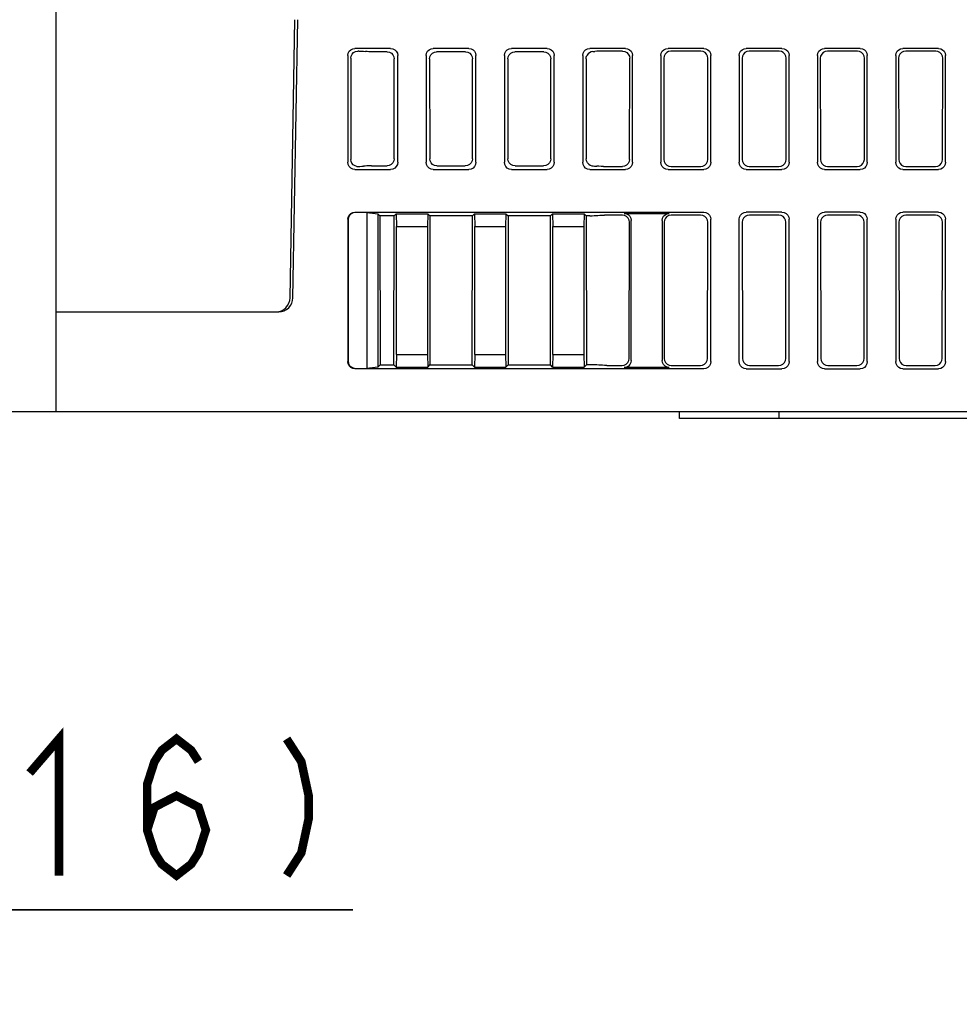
# Model space of a CAD drawing. Extents: x 90 to 1223, y 50 to 821.
# Tile 31 of 35: x 1011 to 1077, y 680 to 749. Entities that reach past the tile are written whole.
import ezdxf

# ---------------------------------------------------------------- set-up
doc = ezdxf.new("R2010")
doc.units = 0
doc.header["$LTSCALE"] = 69.3
doc.layers.get('0').update_dxf_attribs({"linetype": 'CONTINUOUS'})
doc.layers.add('ALL_FEATURES', color=7, linetype='CONTINUOUS')
doc.dimstyles.get("Standard").update_dxf_attribs({"dimtxt": 2.5, "dimasz": 2.5, "dimexe": 1.25, "dimexo": 0.625, "dimtad": 1, "dimcen": 2.5, "dimazin": 3, "dimtfac": 1, "dimtmove": 0, "dimatfit": 3})

# ---------------------------------------------------------------- blocks, each defined once
blk = doc.blocks.new('_OPEN')
at = {"color": 0, "linetype": 'BYBLOCK'}
for p, q in [((0, 0), (-1, 0.25)), ((-1, -0.25), (0, 0)), ((-1, 0), (0, 0))]:
    blk.add_line(p, q, dxfattribs=at)
blk = doc.blocks.new('*D6')
at = {"color": 2, "linetype": 'CONTINUOUS'}
for p, q in [((981.693, 652.165), (981.693, 689.25)), ((997.625, 638.25), (997.625, 689.25)), ((981.693, 686.25), (966.693, 686.25)), ((966.693, 686.25), (989.659, 686.25)), ((1034.467, 686.25), (989.659, 686.25)), ((997.625, 686.25), (1034.467, 686.25))]:
    blk.add_line(p, q, dxfattribs=at)
at = {"color": 2, "linetype": 'CONTINUOUS', "xscale": 6, "yscale": 6, "zscale": 6}
blk.add_blockref('_OPEN', (981.693, 686.25), dxfattribs=at)
at = {"color": 2, "linetype": 'CONTINUOUS', "xscale": 6, "yscale": 6, "zscale": 6, "rotation": 180}
blk.add_blockref('_OPEN', (997.625, 686.25), dxfattribs=at)

msp = doc.modelspace()

# ---------------------------------------------------------------- linework, layer by layer
at = {"color": 2, "linetype": 'CONTINUOUS', "const_width": 0.6}
for points in [[(1011.763, 695.85), (1013.827, 698.25), (1013.827, 688.65)], [(1020.019, 691.85), (1020.535, 693.45), (1022.083, 694.25), (1023.631, 693.45), (1024.147, 691.85), (1023.631, 690.25), (1023.115, 689.45), (1022.083, 688.65), (1021.051, 689.45), (1020.535, 690.25), (1020.019, 691.85), (1020.019, 695.05), (1020.535, 696.65), (1021.051, 697.45), (1022.083, 698.25), (1023.115, 697.45), (1023.631, 696.65)], [(1029.823, 698.25), (1030.855, 696.65), (1031.371, 694.25), (1031.371, 692.65), (1030.855, 690.25), (1029.823, 688.65)]]:
    msp.add_lwpolyline(points, dxfattribs=at)
at = {"layer": 'ALL_FEATURES', "color": 7, "linetype": 'CONTINUOUS'}
for p, q in [((1013.625, 721.25), (1013.625, 764.95)), ((1030.067, 729.233), (1030.408, 748.767)), ((1030.267, 729.233), (1030.608, 748.767)), ((1037.127, 746.75), (1034.623, 746.75)), ((1034.904, 746.553), (1034.821, 746.553)), ((1035.47, 746.529), (1035.367, 746.537)), ((1036.891, 746.514), (1035.934, 746.514)), ((1042.627, 746.75), (1040.123, 746.75)), ((1042.391, 746.514), (1040.359, 746.514)), ((1048.127, 746.75), (1045.623, 746.75)), ((1047.891, 746.514), (1045.859, 746.514)), ((1053.627, 746.75), (1051.123, 746.75)), ((1051.346, 746.527), (1051.38, 746.529)), ((1051.38, 746.529), (1051.483, 746.537)), ((1053.429, 746.553), (1051.946, 746.553)), ((1059.127, 746.75), (1056.623, 746.75)), ((1058.929, 746.553), (1056.821, 746.553)), ((1064.627, 746.75), (1062.123, 746.75)), ((1064.429, 746.553), (1062.321, 746.553)), ((1070.127, 746.75), (1067.623, 746.75)), ((1069.929, 746.553), (1067.821, 746.553)), ((1075.627, 746.75), (1073.123, 746.75)), ((1075.429, 746.553), (1073.321, 746.553)), ((1034.125, 746.252), (1034.125, 738.748)), ((1034.323, 746.054), (1034.334, 738.957)), ((1037.377, 738.996), (1037.388, 746.015)), ((1037.625, 738.748), (1037.625, 746.252)), ((1039.625, 746.252), (1039.625, 738.748)), ((1039.862, 746.015), (1039.873, 738.996)), ((1042.877, 738.996), (1042.888, 746.015)), ((1043.125, 738.748), (1043.125, 746.252)), ((1045.125, 746.252), (1045.125, 738.748)), ((1045.362, 746.015), (1045.373, 738.996)), ((1048.377, 738.996), (1048.388, 746.015)), ((1048.625, 738.748), (1048.625, 746.252)), ((1050.625, 746.252), (1050.625, 738.748)), ((1050.862, 746.015), (1050.873, 738.996)), ((1053.916, 738.957), (1053.927, 746.054)), ((1054.125, 738.748), (1054.125, 746.252)), ((1056.125, 746.252), (1056.125, 738.748)), ((1056.323, 746.054), (1056.334, 738.957)), ((1059.416, 738.957), (1059.427, 746.054)), ((1059.625, 738.748), (1059.625, 746.252)), ((1061.625, 746.252), (1061.625, 738.748)), ((1061.823, 746.054), (1061.834, 738.957)), ((1064.916, 738.957), (1064.927, 746.054)), ((1065.125, 738.748), (1065.125, 746.252)), ((1067.125, 746.252), (1067.125, 738.748)), ((1067.323, 746.054), (1067.334, 738.957)), ((1070.416, 738.957), (1070.427, 746.054)), ((1070.625, 738.748), (1070.625, 746.252)), ((1072.625, 746.252), (1072.625, 738.748)), ((1072.823, 746.054), (1072.834, 738.957)), ((1075.916, 738.957), (1075.927, 746.054)), ((1076.125, 738.748), (1076.125, 746.252)), ((1034.623, 738.25), (1037.127, 738.25)), ((1035.33, 738.483), (1035.227, 738.475)), ((1035.794, 738.498), (1036.878, 738.498)), ((1040.123, 738.25), (1042.627, 738.25)), ((1040.372, 738.498), (1042.378, 738.498)), ((1045.623, 738.25), (1048.127, 738.25)), ((1045.872, 738.498), (1047.878, 738.498)), ((1051.123, 738.25), (1053.627, 738.25)), ((1051.52, 738.483), (1051.623, 738.475)), ((1052.087, 738.46), (1053.417, 738.46)), ((1056.623, 738.25), (1059.127, 738.25)), ((1056.833, 738.46), (1058.917, 738.46)), ((1062.123, 738.25), (1064.627, 738.25)), ((1062.333, 738.46), (1064.417, 738.46)), ((1067.623, 738.25), (1070.127, 738.25)), ((1067.833, 738.46), (1069.917, 738.46)), ((1073.123, 738.25), (1075.627, 738.25)), ((1073.333, 738.46), (1075.417, 738.46)), ((1034.623, 735.25), (1059.127, 735.25)), ((1035.451, 735.224), (1034.649, 735.224)), ((1035.451, 735.224), (1036.238, 735.137)), ((1035.451, 735.224), (1035.451, 724.276)), ((1064.627, 735.25), (1062.123, 735.25)), ((1070.127, 735.25), (1067.623, 735.25)), ((1075.627, 735.25), (1073.123, 735.25)), ((1034.125, 734.752), (1034.125, 724.748)), ((1034.151, 734.726), (1034.151, 724.774)), ((1036.238, 735.137), (1036.379, 734.996)), ((1036.238, 735.137), (1036.238, 724.363)), ((1037.371, 734.996), (1036.379, 734.996)), ((1036.379, 734.996), (1036.395, 724.52)), ((1037.355, 724.52), (1037.371, 734.996)), ((1037.514, 735.139), (1037.371, 734.996)), ((1037.514, 735.139), (1039.736, 735.139)), ((1037.514, 735.139), (1037.538, 734.25)), ((1039.736, 735.139), (1039.712, 734.25)), ((1039.736, 735.139), (1039.879, 734.996)), ((1042.871, 734.996), (1039.879, 734.996)), ((1039.879, 734.996), (1039.895, 724.52)), ((1042.855, 724.52), (1042.871, 734.996)), ((1043.014, 735.139), (1042.871, 734.996)), ((1043.014, 735.139), (1045.236, 735.139)), ((1043.014, 735.139), (1043.038, 734.25)), ((1045.236, 735.139), (1045.212, 734.25)), ((1045.236, 735.139), (1045.379, 734.996)), ((1048.371, 734.996), (1045.379, 734.996)), ((1045.379, 734.996), (1045.395, 724.52)), ((1048.355, 724.52), (1048.371, 734.996)), ((1048.514, 735.139), (1048.371, 734.996)), ((1048.514, 735.139), (1050.736, 735.139)), ((1048.514, 735.139), (1048.538, 734.25)), ((1050.736, 735.139), (1050.712, 734.25)), ((1050.736, 735.139), (1050.879, 734.996)), ((1051.117, 734.996), (1050.879, 734.996)), ((1050.879, 734.996), (1050.895, 724.52)), ((1051.581, 735.012), (1051.684, 735.02)), ((1053.412, 735.035), (1052.147, 735.035)), ((1053.539, 735.163), (1056.711, 735.163)), ((1053.895, 724.978), (1053.909, 734.536)), ((1054.038, 724.836), (1054.038, 734.664)), ((1056.212, 734.664), (1056.212, 724.836)), ((1056.341, 734.536), (1056.355, 724.978)), ((1058.912, 735.035), (1056.838, 735.035)), ((1059.395, 724.978), (1059.409, 734.536)), ((1059.625, 724.748), (1059.625, 734.752)), ((1061.625, 724.748), (1061.625, 734.752)), ((1061.841, 734.536), (1061.855, 724.978)), ((1064.412, 735.035), (1062.338, 735.035)), ((1064.895, 724.978), (1064.909, 734.536)), ((1065.125, 724.748), (1065.125, 734.752)), ((1067.125, 734.752), (1067.125, 724.748)), ((1067.341, 734.536), (1067.355, 724.978)), ((1069.912, 735.035), (1067.838, 735.035)), ((1070.395, 724.978), (1070.409, 734.536)), ((1070.625, 724.748), (1070.625, 734.752)), ((1072.625, 734.752), (1072.625, 724.748)), ((1072.841, 734.536), (1072.855, 724.978)), ((1075.412, 735.035), (1073.338, 735.035)), ((1075.566, 735.011), (1075.412, 735.035)), ((1075.895, 724.978), (1075.909, 734.536)), ((1076.125, 724.748), (1076.125, 734.752)), ((1037.538, 734.25), (1039.712, 734.25)), ((1037.538, 725.25), (1037.538, 734.25)), ((1039.712, 734.25), (1039.712, 725.25)), ((1043.038, 734.25), (1045.212, 734.25)), ((1043.038, 725.25), (1043.038, 734.25)), ((1045.212, 734.25), (1045.212, 725.25)), ((1048.538, 734.25), (1050.712, 734.25)), ((1048.538, 725.25), (1048.538, 734.25)), ((1050.712, 734.25), (1050.712, 725.25)), ((1013.625, 728.25), (1029.267, 728.25)), ((1037.538, 725.25), (1037.514, 724.361)), ((1037.538, 725.25), (1039.712, 725.25)), ((1039.712, 725.25), (1039.736, 724.361)), ((1043.038, 725.25), (1043.014, 724.361)), ((1043.038, 725.25), (1045.212, 725.25)), ((1045.212, 725.25), (1045.236, 724.361)), ((1048.538, 725.25), (1048.514, 724.361)), ((1048.538, 725.25), (1050.712, 725.25)), ((1050.712, 725.25), (1050.736, 724.361)), ((1059.127, 724.25), (1034.623, 724.25)), ((1034.649, 724.276), (1035.451, 724.276)), ((1036.238, 724.363), (1035.451, 724.276)), ((1036.238, 724.363), (1036.395, 724.52)), ((1036.395, 724.52), (1037.355, 724.52)), ((1037.514, 724.361), (1037.355, 724.52)), ((1037.514, 724.361), (1039.736, 724.361)), ((1039.736, 724.361), (1039.895, 724.52)), ((1039.895, 724.52), (1042.855, 724.52)), ((1043.014, 724.361), (1042.855, 724.52)), ((1043.014, 724.361), (1045.236, 724.361)), ((1045.236, 724.361), (1045.395, 724.52)), ((1045.395, 724.52), (1048.355, 724.52)), ((1048.514, 724.361), (1048.355, 724.52)), ((1048.514, 724.361), (1050.736, 724.361)), ((1050.736, 724.361), (1050.895, 724.52)), ((1051.3, 724.52), (1050.895, 724.52)), ((1051.867, 724.496), (1051.764, 724.504)), ((1052.331, 724.481), (1053.396, 724.481)), ((1056.711, 724.337), (1053.539, 724.337)), ((1056.854, 724.481), (1058.896, 724.481)), ((1062.123, 724.25), (1064.627, 724.25)), ((1062.354, 724.481), (1064.396, 724.481)), ((1067.623, 724.25), (1070.127, 724.25)), ((1067.854, 724.481), (1069.896, 724.481)), ((1073.123, 724.25), (1075.627, 724.25)), ((1073.354, 724.481), (1075.396, 724.481)), ((1007.149, 721.25), (1172.925, 721.25)), ((1057.425, 720.75), (1057.425, 721.25)), ((1078.525, 720.75), (1057.425, 720.75)), ((1064.425, 720.75), (1064.425, 721.25))]:
    msp.add_line(p, q, dxfattribs=at)
for points in [[(1034.125, 746.252), (1034.149, 746.406), (1034.22, 746.545), (1034.33, 746.655), (1034.469, 746.726), (1034.623, 746.75)], [(1034.323, 746.054), (1034.347, 746.209), (1034.418, 746.348), (1034.528, 746.458), (1034.666, 746.528), (1034.821, 746.553)], [(1034.904, 746.553), (1035.071, 746.551), (1035.229, 746.546), (1035.367, 746.537)], [(1035.934, 746.514), (1035.766, 746.516), (1035.609, 746.521), (1035.47, 746.529)], [(1036.891, 746.514), (1037.045, 746.489), (1037.184, 746.419), (1037.293, 746.309), (1037.364, 746.17), (1037.388, 746.015)], [(1037.127, 746.75), (1037.281, 746.726), (1037.42, 746.655), (1037.53, 746.545), (1037.601, 746.406), (1037.625, 746.252)], [(1039.625, 746.252), (1039.649, 746.406), (1039.72, 746.545), (1039.83, 746.655), (1039.969, 746.726), (1040.123, 746.75)], [(1039.862, 746.015), (1039.886, 746.17), (1039.957, 746.309), (1040.066, 746.419), (1040.205, 746.489), (1040.359, 746.514)], [(1042.391, 746.514), (1042.545, 746.489), (1042.684, 746.419), (1042.793, 746.309), (1042.864, 746.17), (1042.888, 746.015)], [(1042.627, 746.75), (1042.781, 746.726), (1042.92, 746.655), (1043.03, 746.545), (1043.101, 746.406), (1043.125, 746.252)], [(1045.125, 746.252), (1045.149, 746.406), (1045.22, 746.545), (1045.33, 746.655), (1045.469, 746.726), (1045.623, 746.75)], [(1045.362, 746.015), (1045.386, 746.17), (1045.457, 746.309), (1045.566, 746.419), (1045.705, 746.489), (1045.859, 746.514)], [(1047.891, 746.514), (1048.045, 746.489), (1048.184, 746.419), (1048.293, 746.309), (1048.364, 746.17), (1048.388, 746.015)], [(1048.127, 746.75), (1048.281, 746.726), (1048.42, 746.655), (1048.53, 746.545), (1048.601, 746.406), (1048.625, 746.252)], [(1050.625, 746.252), (1050.649, 746.406), (1050.72, 746.545), (1050.83, 746.655), (1050.969, 746.726), (1051.123, 746.75)], [(1051.346, 746.527), (1051.223, 746.503), (1051.107, 746.449), (1051.003, 746.365), (1050.921, 746.252)], [(1051.946, 746.553), (1051.779, 746.551), (1051.621, 746.546), (1051.483, 746.537)], [(1053.429, 746.553), (1053.584, 746.528), (1053.722, 746.458), (1053.832, 746.348), (1053.903, 746.209), (1053.927, 746.054)], [(1053.627, 746.75), (1053.781, 746.726), (1053.92, 746.655), (1054.03, 746.545), (1054.101, 746.406), (1054.125, 746.252)], [(1056.125, 746.252), (1056.149, 746.406), (1056.22, 746.545), (1056.33, 746.655), (1056.469, 746.726), (1056.623, 746.75)], [(1056.821, 746.553), (1056.666, 746.528), (1056.528, 746.458), (1056.418, 746.348), (1056.347, 746.209), (1056.323, 746.054)], [(1059.427, 746.054), (1059.403, 746.209), (1059.332, 746.348), (1059.222, 746.458), (1059.084, 746.528), (1058.929, 746.553)], [(1059.127, 746.75), (1059.281, 746.726), (1059.42, 746.655), (1059.53, 746.545), (1059.601, 746.406), (1059.625, 746.252)], [(1061.625, 746.252), (1061.649, 746.406), (1061.72, 746.545), (1061.83, 746.655), (1061.969, 746.726), (1062.123, 746.75)], [(1062.321, 746.553), (1062.166, 746.528), (1062.028, 746.458), (1061.918, 746.348), (1061.847, 746.209), (1061.823, 746.054)], [(1064.927, 746.054), (1064.903, 746.209), (1064.832, 746.348), (1064.722, 746.458), (1064.584, 746.528), (1064.429, 746.553)], [(1064.627, 746.75), (1064.781, 746.726), (1064.92, 746.655), (1065.03, 746.545), (1065.101, 746.406), (1065.125, 746.252)], [(1067.125, 746.252), (1067.149, 746.406), (1067.22, 746.545), (1067.33, 746.655), (1067.469, 746.726), (1067.623, 746.75)], [(1067.821, 746.553), (1067.666, 746.528), (1067.528, 746.458), (1067.418, 746.348), (1067.347, 746.209), (1067.323, 746.054)], [(1070.427, 746.054), (1070.403, 746.209), (1070.332, 746.348), (1070.222, 746.458), (1070.084, 746.528), (1069.929, 746.553)], [(1070.127, 746.75), (1070.281, 746.726), (1070.42, 746.655), (1070.53, 746.545), (1070.601, 746.406), (1070.625, 746.252)], [(1072.625, 746.252), (1072.649, 746.406), (1072.72, 746.545), (1072.83, 746.655), (1072.969, 746.726), (1073.123, 746.75)], [(1073.321, 746.553), (1073.166, 746.528), (1073.028, 746.458), (1072.918, 746.348), (1072.847, 746.209), (1072.823, 746.054)], [(1075.927, 746.054), (1075.903, 746.209), (1075.832, 746.348), (1075.722, 746.458), (1075.584, 746.528), (1075.429, 746.553)], [(1075.627, 746.75), (1075.781, 746.726), (1075.92, 746.655), (1076.03, 746.545), (1076.101, 746.406), (1076.125, 746.252)], [(1050.862, 746.015), (1050.877, 746.138), (1050.921, 746.252)], [(1034.623, 738.25), (1034.469, 738.274), (1034.33, 738.345), (1034.22, 738.455), (1034.149, 738.594), (1034.125, 738.748)], [(1034.763, 738.465), (1034.627, 738.504), (1034.507, 738.58), (1034.414, 738.687), (1034.355, 738.816), (1034.334, 738.957)], [(1037.377, 738.996), (1037.353, 738.842), (1037.282, 738.703), (1037.172, 738.593), (1037.033, 738.523), (1036.878, 738.498)], [(1037.625, 738.748), (1037.601, 738.594), (1037.53, 738.455), (1037.42, 738.345), (1037.281, 738.274), (1037.127, 738.25)], [(1040.123, 738.25), (1039.969, 738.274), (1039.83, 738.345), (1039.72, 738.455), (1039.649, 738.594), (1039.625, 738.748)], [(1040.372, 738.498), (1040.217, 738.523), (1040.078, 738.593), (1039.968, 738.703), (1039.897, 738.842), (1039.873, 738.996)], [(1042.877, 738.996), (1042.853, 738.842), (1042.782, 738.703), (1042.672, 738.593), (1042.533, 738.523), (1042.378, 738.498)], [(1043.125, 738.748), (1043.101, 738.594), (1043.03, 738.455), (1042.92, 738.345), (1042.781, 738.274), (1042.627, 738.25)], [(1045.623, 738.25), (1045.469, 738.274), (1045.33, 738.345), (1045.22, 738.455), (1045.149, 738.594), (1045.125, 738.748)], [(1045.872, 738.498), (1045.717, 738.523), (1045.578, 738.593), (1045.468, 738.703), (1045.397, 738.842), (1045.373, 738.996)], [(1048.377, 738.996), (1048.353, 738.842), (1048.282, 738.703), (1048.172, 738.593), (1048.033, 738.523), (1047.878, 738.498)], [(1048.625, 738.748), (1048.601, 738.594), (1048.53, 738.455), (1048.42, 738.345), (1048.281, 738.274), (1048.127, 738.25)], [(1051.123, 738.25), (1050.969, 738.274), (1050.83, 738.345), (1050.72, 738.455), (1050.649, 738.594), (1050.625, 738.748)], [(1051.054, 738.612), (1050.957, 738.72), (1050.894, 738.851), (1050.873, 738.996)], [(1053.916, 738.957), (1053.891, 738.803), (1053.821, 738.665), (1053.711, 738.555), (1053.572, 738.484), (1053.417, 738.46)], [(1054.125, 738.748), (1054.101, 738.594), (1054.03, 738.455), (1053.92, 738.345), (1053.781, 738.274), (1053.627, 738.25)], [(1056.623, 738.25), (1056.469, 738.274), (1056.33, 738.345), (1056.22, 738.455), (1056.149, 738.594), (1056.125, 738.748)], [(1056.334, 738.957), (1056.359, 738.803), (1056.429, 738.665), (1056.539, 738.555), (1056.678, 738.484), (1056.833, 738.46)], [(1058.917, 738.46), (1059.072, 738.484), (1059.211, 738.555), (1059.321, 738.665), (1059.391, 738.803), (1059.416, 738.957)], [(1059.625, 738.748), (1059.601, 738.594), (1059.53, 738.455), (1059.42, 738.345), (1059.281, 738.274), (1059.127, 738.25)], [(1062.123, 738.25), (1061.969, 738.274), (1061.83, 738.345), (1061.72, 738.455), (1061.649, 738.594), (1061.625, 738.748)], [(1061.834, 738.957), (1061.859, 738.803), (1061.929, 738.665), (1062.039, 738.555), (1062.178, 738.484), (1062.333, 738.46)], [(1064.417, 738.46), (1064.572, 738.484), (1064.711, 738.555), (1064.821, 738.665), (1064.891, 738.803), (1064.916, 738.957)], [(1065.125, 738.748), (1065.101, 738.594), (1065.03, 738.455), (1064.92, 738.345), (1064.781, 738.274), (1064.627, 738.25)], [(1067.623, 738.25), (1067.469, 738.274), (1067.33, 738.345), (1067.22, 738.455), (1067.149, 738.594), (1067.125, 738.748)], [(1067.334, 738.957), (1067.359, 738.803), (1067.429, 738.665), (1067.539, 738.555), (1067.678, 738.484), (1067.833, 738.46)], [(1069.917, 738.46), (1070.072, 738.484), (1070.211, 738.555), (1070.321, 738.665), (1070.391, 738.803), (1070.416, 738.957)], [(1070.625, 738.748), (1070.601, 738.594), (1070.53, 738.455), (1070.42, 738.345), (1070.281, 738.274), (1070.127, 738.25)], [(1073.123, 738.25), (1072.969, 738.274), (1072.83, 738.345), (1072.72, 738.455), (1072.649, 738.594), (1072.625, 738.748)], [(1072.834, 738.957), (1072.859, 738.803), (1072.929, 738.665), (1073.039, 738.555), (1073.178, 738.484), (1073.333, 738.46)], [(1075.417, 738.46), (1075.572, 738.484), (1075.711, 738.555), (1075.821, 738.665), (1075.891, 738.803), (1075.916, 738.957)], [(1076.125, 738.748), (1076.101, 738.594), (1076.03, 738.455), (1075.92, 738.345), (1075.781, 738.274), (1075.627, 738.25)], [(1034.763, 738.465), (1034.798, 738.461), (1034.833, 738.46)], [(1034.833, 738.46), (1034.975, 738.463), (1035.108, 738.468), (1035.227, 738.475)], [(1035.794, 738.498), (1035.627, 738.497), (1035.469, 738.491), (1035.33, 738.483)], [(1051.054, 738.612), (1051.152, 738.548), (1051.259, 738.508), (1051.365, 738.492)], [(1051.365, 738.492), (1051.446, 738.488), (1051.52, 738.483)], [(1052.087, 738.46), (1051.92, 738.462), (1051.762, 738.467), (1051.623, 738.475)], [(1034.125, 734.752), (1034.149, 734.906), (1034.22, 735.045), (1034.33, 735.155), (1034.469, 735.226), (1034.623, 735.25)], [(1034.649, 735.224), (1034.495, 735.199), (1034.356, 735.129), (1034.246, 735.019), (1034.176, 734.88), (1034.151, 734.726)], [(1059.127, 735.25), (1059.281, 735.226), (1059.42, 735.155), (1059.53, 735.045), (1059.601, 734.906), (1059.625, 734.752)], [(1061.625, 734.752), (1061.649, 734.906), (1061.72, 735.045), (1061.83, 735.155), (1061.969, 735.226), (1062.123, 735.25)], [(1064.627, 735.25), (1064.781, 735.226), (1064.92, 735.155), (1065.03, 735.045), (1065.101, 734.906), (1065.125, 734.752)], [(1067.125, 734.752), (1067.149, 734.906), (1067.22, 735.045), (1067.33, 735.155), (1067.469, 735.226), (1067.623, 735.25)], [(1070.127, 735.25), (1070.281, 735.226), (1070.42, 735.155), (1070.53, 735.045), (1070.601, 734.906), (1070.625, 734.752)], [(1072.625, 734.752), (1072.649, 734.906), (1072.72, 735.045), (1072.83, 735.155), (1072.969, 735.226), (1073.123, 735.25)], [(1075.627, 735.25), (1075.781, 735.226), (1075.92, 735.155), (1076.03, 735.045), (1076.101, 734.906), (1076.125, 734.752)], [(1051.117, 734.996), (1051.285, 734.998), (1051.442, 735.003), (1051.581, 735.012)], [(1051.684, 735.02), (1051.822, 735.028), (1051.98, 735.033), (1052.147, 735.035)], [(1053.909, 734.536), (1053.885, 734.691), (1053.814, 734.83), (1053.705, 734.94), (1053.566, 735.011), (1053.412, 735.035)], [(1053.539, 735.163), (1053.694, 735.138), (1053.833, 735.067), (1053.942, 734.958), (1054.013, 734.819), (1054.038, 734.664)], [(1056.212, 734.664), (1056.237, 734.819), (1056.308, 734.958), (1056.417, 735.067), (1056.556, 735.138), (1056.711, 735.163)], [(1056.838, 735.035), (1056.684, 735.011), (1056.545, 734.94), (1056.436, 734.83), (1056.365, 734.691), (1056.341, 734.536)], [(1059.409, 734.536), (1059.385, 734.691), (1059.314, 734.83), (1059.205, 734.94), (1059.066, 735.011), (1058.912, 735.035)], [(1062.338, 735.035), (1062.184, 735.011), (1062.045, 734.94), (1061.936, 734.83), (1061.865, 734.691), (1061.841, 734.536)], [(1064.909, 734.536), (1064.885, 734.691), (1064.814, 734.83), (1064.705, 734.94), (1064.566, 735.011), (1064.412, 735.035)], [(1067.838, 735.035), (1067.684, 735.011), (1067.545, 734.94), (1067.436, 734.83), (1067.365, 734.691), (1067.341, 734.536)], [(1070.409, 734.536), (1070.385, 734.691), (1070.314, 734.83), (1070.205, 734.94), (1070.066, 735.011), (1069.912, 735.035)], [(1073.338, 735.035), (1073.184, 735.011), (1073.045, 734.94), (1072.936, 734.83), (1072.865, 734.691), (1072.841, 734.536)], [(1075.909, 734.536), (1075.885, 734.691), (1075.814, 734.83), (1075.705, 734.94), (1075.566, 735.011)], [(1053.396, 724.481), (1053.55, 724.506), (1053.689, 724.576), (1053.799, 724.686), (1053.87, 724.824), (1053.895, 724.978)], [(1056.355, 724.978), (1056.38, 724.824), (1056.451, 724.686), (1056.561, 724.576), (1056.7, 724.506), (1056.854, 724.481)], [(1058.896, 724.481), (1059.05, 724.506), (1059.189, 724.576), (1059.299, 724.686), (1059.37, 724.824), (1059.395, 724.978)], [(1061.855, 724.978), (1061.88, 724.824), (1061.951, 724.686), (1062.061, 724.576), (1062.2, 724.506), (1062.354, 724.481)], [(1064.396, 724.481), (1064.55, 724.506), (1064.689, 724.576), (1064.799, 724.686), (1064.87, 724.824), (1064.895, 724.978)], [(1067.355, 724.978), (1067.38, 724.824), (1067.451, 724.686), (1067.561, 724.576), (1067.7, 724.506), (1067.854, 724.481)], [(1069.896, 724.481), (1070.05, 724.506), (1070.189, 724.576), (1070.299, 724.686), (1070.37, 724.824), (1070.395, 724.978)], [(1072.855, 724.978), (1072.88, 724.824), (1072.951, 724.686), (1073.061, 724.576), (1073.2, 724.506), (1073.354, 724.481)], [(1075.396, 724.481), (1075.55, 724.506), (1075.689, 724.576), (1075.799, 724.686), (1075.87, 724.824), (1075.895, 724.978)], [(1034.623, 724.25), (1034.469, 724.274), (1034.33, 724.345), (1034.22, 724.455), (1034.149, 724.594), (1034.125, 724.748)], [(1034.151, 724.774), (1034.176, 724.62), (1034.246, 724.481), (1034.356, 724.371), (1034.495, 724.301), (1034.649, 724.276)], [(1051.764, 724.504), (1051.625, 724.513), (1051.467, 724.518), (1051.3, 724.52)], [(1052.331, 724.481), (1052.164, 724.483), (1052.006, 724.488), (1051.867, 724.496)], [(1054.038, 724.836), (1054.013, 724.681), (1053.942, 724.542), (1053.833, 724.433), (1053.694, 724.362), (1053.539, 724.337)], [(1056.711, 724.337), (1056.556, 724.362), (1056.417, 724.433), (1056.308, 724.542), (1056.237, 724.681), (1056.212, 724.836)], [(1059.625, 724.748), (1059.601, 724.594), (1059.53, 724.455), (1059.42, 724.345), (1059.281, 724.274), (1059.127, 724.25)], [(1062.123, 724.25), (1061.969, 724.274), (1061.83, 724.345), (1061.72, 724.455), (1061.649, 724.594), (1061.625, 724.748)], [(1065.125, 724.748), (1065.101, 724.594), (1065.03, 724.455), (1064.92, 724.345), (1064.781, 724.274), (1064.627, 724.25)], [(1067.623, 724.25), (1067.469, 724.274), (1067.33, 724.345), (1067.22, 724.455), (1067.149, 724.594), (1067.125, 724.748)], [(1070.625, 724.748), (1070.601, 724.594), (1070.53, 724.455), (1070.42, 724.345), (1070.281, 724.274), (1070.127, 724.25)], [(1073.123, 724.25), (1072.969, 724.274), (1072.83, 724.345), (1072.72, 724.455), (1072.649, 724.594), (1072.625, 724.748)], [(1076.125, 724.748), (1076.101, 724.594), (1076.03, 724.455), (1075.92, 724.345), (1075.781, 724.274), (1075.627, 724.25)]]:
    msp.add_lwpolyline(points, dxfattribs=at)
for centre in [(1029.067, 729.25), (1029.267, 729.25)]:
    msp.add_arc(centre, 1, 270, 359, dxfattribs=at)

# ---------------------------------------------------------------- dimensions: what is measured, and where the dimension line sits
at = {"color": 2, "linetype": 'CONTINUOUS'}
dim = msp.add_linear_dim(base=(981.693, 686.25), p1=(997.625, 638.25), p2=(981.693, 652.165), angle=180, dimstyle='Standard', dxfattribs=at)
dim.commit()
dim.dimension.update_dxf_attribs({"geometry": '*D6', "text_midpoint": (1001.443, 688.65), "dimtype": 128})

doc.saveas('drawing.dxf')
